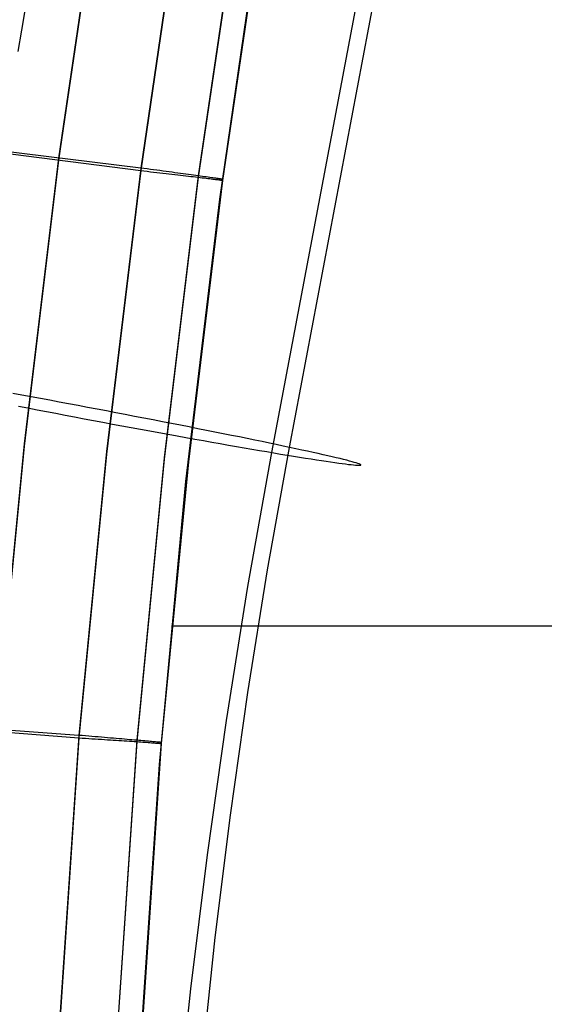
# Model space of a CAD drawing. Header units: millimetres. Extents: x 119 to 175.9, y -203.1 to -153.8.
# Tile 63 of 256: x 127.3 to 129.2, y -183.6 to -180.1. Entities that reach past the tile are written whole.
import ezdxf

# ---------------------------------------------------------------- set-up
doc = ezdxf.new("R2010")
doc.units = ezdxf.units.MM
doc.header["$MEASUREMENT"] = 0
doc.layers.add('Layer 01', color=5, linetype='Continuous', true_color=0x0000ff)

msp = doc.modelspace()

# ---------------------------------------------------------------- linework, layer by layer
at = {"layer": 'Layer 01'}
for p, q in [((128.2564, -181.5946, 30.4892), (129.0748, -177.2547, 30.583)), ((128.1942, -181.6129, 31.8788), (129.0127, -177.273, 31.9726)), ((127.5862, -179.5686, 31.3315), (127.4374, -180.5771, 31.3328)), ((127.5865, -179.5606, 35.2659), (127.4376, -180.5691, 35.2672)), ((127.8767, -179.6036, 35.2658), (127.7288, -180.6045, 35.267)), ((127.8765, -179.6126, 31.3315), (127.7287, -180.6135, 31.3328)), ((128.0797, -179.6367, 35.1577), (127.9327, -180.6323, 35.159)), ((128.0801, -179.6414, 31.4395), (127.933, -180.637, 31.4408)), ((128.1654, -179.651, 34.8965), (128.0186, -180.6442, 34.8978)), ((128.1654, -179.6552, 31.7004), (128.0186, -180.6485, 31.7017)), ((128.0092, -180.7144, 34.9233), (128.1551, -179.717, 34.922)), ((127.3072, -180.1157, 33.937), (127.3201, -180.0395, 33.9176)), ((127.2942, -180.1911, 33.9591), (127.3072, -180.1157, 33.937)), ((127.7288, -180.6045, 35.267), (127.1464, -180.5337, 35.2669)), ((127.1464, -180.5388, 31.3328), (127.7287, -180.6135, 31.3328)), ((127.4374, -180.5771, 31.3328), (127.3152, -181.59, 31.3341)), ((127.4376, -180.5691, 35.2672), (127.3153, -181.582, 35.2685)), ((127.7288, -180.6045, 35.267), (127.6073, -181.6093, 35.2683)), ((127.7287, -180.6135, 31.3328), (127.6074, -181.6183, 31.3341)), ((127.7287, -180.6135, 31.3328), (127.7403, -180.6148, 31.3347)), ((127.7404, -180.6061, 35.2652), (127.7288, -180.6045, 35.267)), ((127.7403, -180.6148, 31.3347), (127.7518, -180.6161, 31.337)), ((127.7519, -180.6076, 35.263), (127.7404, -180.6061, 35.2652)), ((127.7518, -180.6161, 31.337), (127.7632, -180.6174, 31.3396)), ((127.7633, -180.6092, 35.2604), (127.7519, -180.6076, 35.263)), ((127.7747, -180.6107, 35.2574), (127.7633, -180.6092, 35.2604)), ((127.7859, -180.6122, 35.254), (127.7747, -180.6107, 35.2574)), ((127.797, -180.6138, 35.2502), (127.7859, -180.6122, 35.254)), ((127.808, -180.6153, 35.2461), (127.797, -180.6138, 35.2502)), ((127.8188, -180.6167, 35.2415), (127.808, -180.6153, 35.2461)), ((127.8294, -180.6182, 35.2365), (127.8188, -180.6167, 35.2415)), ((127.7632, -180.6174, 31.3396), (127.7745, -180.6187, 31.3427)), ((127.7745, -180.6187, 31.3427), (127.7857, -180.6199, 31.3462)), ((127.7857, -180.6199, 31.3462), (127.7968, -180.6212, 31.35)), ((127.7968, -180.6212, 31.35), (127.8077, -180.6225, 31.3542)), ((127.8077, -180.6225, 31.3542), (127.8185, -180.6237, 31.3588)), ((127.9327, -180.6323, 35.159), (127.8119, -181.6314, 35.1603)), ((127.933, -180.637, 31.4408), (127.8122, -181.636, 31.4421)), ((127.8185, -180.6237, 31.3588), (127.8291, -180.6249, 31.3638)), ((127.8291, -180.6249, 31.3638), (127.8396, -180.6261, 31.3691)), ((127.8399, -180.6196, 35.2312), (127.8294, -180.6182, 35.2365)), ((127.8396, -180.6261, 31.3691), (127.8498, -180.6273, 31.3748)), ((127.8502, -180.621, 35.2256), (127.8399, -180.6196, 35.2312)), ((127.8498, -180.6273, 31.3748), (127.8599, -180.6285, 31.3809)), ((127.8603, -180.6224, 35.2195), (127.8502, -180.621, 35.2256)), ((127.8599, -180.6285, 31.3809), (127.8697, -180.6296, 31.3873)), ((127.8701, -180.6237, 35.2131), (127.8603, -180.6224, 35.2195)), ((127.8697, -180.6296, 31.3873), (127.8793, -180.6307, 31.394)), ((127.8798, -180.625, 35.2064), (127.8701, -180.6237, 35.2131)), ((127.8793, -180.6307, 31.394), (127.8887, -180.6318, 31.4011)), ((127.8892, -180.6263, 35.1993), (127.8798, -180.625, 35.2064)), ((127.8887, -180.6318, 31.4011), (127.8978, -180.6329, 31.4085)), ((127.8983, -180.6276, 35.192), (127.8892, -180.6263, 35.1993)), ((127.8978, -180.6329, 31.4085), (127.9067, -180.634, 31.4162)), ((128.0186, -180.6442, 34.8978), (127.8981, -181.6409, 34.8991)), ((128.0186, -180.6485, 31.7017), (127.8981, -181.6452, 31.703)), ((127.9072, -180.6288, 35.1843), (127.8983, -180.6276, 35.192)), ((127.9067, -180.634, 31.4162), (127.9153, -180.635, 31.4242)), ((127.9158, -180.63, 35.1762), (127.9072, -180.6288, 35.1843)), ((127.9153, -180.635, 31.4242), (127.9236, -180.636, 31.4325)), ((127.9242, -180.6311, 35.1679), (127.9158, -180.63, 35.1762)), ((127.9236, -180.636, 31.4325), (127.9317, -180.6369, 31.4411)), ((127.9322, -180.6322, 35.1593), (127.9242, -180.6311, 35.1679)), ((127.9317, -180.6369, 31.4411), (127.9394, -180.6379, 31.4499)), ((127.94, -180.6333, 35.1505), (127.9322, -180.6322, 35.1593)), ((127.9394, -180.6379, 31.4499), (127.9468, -180.6388, 31.459)), ((127.9474, -180.6343, 35.1413), (127.94, -180.6333, 35.1505)), ((127.9468, -180.6388, 31.459), (127.9539, -180.6396, 31.4684)), ((127.9545, -180.6353, 35.1319), (127.9474, -180.6343, 35.1413)), ((127.9539, -180.6396, 31.4684), (127.9607, -180.6404, 31.478)), ((127.9613, -180.6362, 35.1223), (127.9545, -180.6353, 35.1319)), ((127.9607, -180.6404, 31.478), (127.9671, -180.6412, 31.4879)), ((127.9678, -180.6371, 35.1124), (127.9613, -180.6362, 35.1223)), ((127.9671, -180.6412, 31.4879), (127.9733, -180.642, 31.4979)), ((127.9739, -180.6379, 35.1023), (127.9678, -180.6371, 35.1124)), ((127.9733, -180.642, 31.4979), (127.979, -180.6427, 31.5082)), ((127.9796, -180.6387, 35.092), (127.9739, -180.6379, 35.1023)), ((127.979, -180.6427, 31.5082), (127.9844, -180.6434, 31.5186)), ((127.985, -180.6395, 35.0815), (127.9796, -180.6387, 35.092)), ((127.9844, -180.6434, 31.5186), (127.9894, -180.644, 31.5293)), ((127.99, -180.6402, 35.0708), (127.985, -180.6395, 35.0815)), ((127.9894, -180.644, 31.5293), (127.9941, -180.6446, 31.5401)), ((127.9947, -180.6408, 35.06), (127.99, -180.6402, 35.0708)), ((127.9941, -180.6446, 31.5401), (127.9984, -180.6452, 31.5511)), ((127.999, -180.6414, 35.049), (127.9947, -180.6408, 35.06)), ((127.9984, -180.6452, 31.5511), (128.0023, -180.6457, 31.5622)), ((128.0029, -180.6419, 35.0378), (127.999, -180.6414, 35.049)), ((128.0023, -180.6457, 31.5622), (128.0059, -180.6462, 31.5734)), ((128.0064, -180.6424, 35.0265), (128.0029, -180.6419, 35.0378)), ((128.0059, -180.6462, 31.5734), (128.009, -180.6466, 31.5848)), ((128.0095, -180.6429, 35.0151), (128.0064, -180.6424, 35.0265)), ((128.009, -180.6466, 31.5848), (128.0118, -180.647, 31.5962)), ((128.0122, -180.6432, 35.0036), (128.0095, -180.6429, 35.0151)), ((128.0118, -180.647, 31.5962), (128.0141, -180.6473, 31.6078)), ((128.0146, -180.6436, 34.992), (128.0122, -180.6432, 35.0036)), ((128.0141, -180.6473, 31.6078), (128.0161, -180.6476, 31.6194)), ((128.0165, -180.6439, 34.9804), (128.0146, -180.6436, 34.992)), ((128.0161, -180.6476, 31.6194), (128.0177, -180.6479, 31.6311)), ((128.018, -180.6441, 34.9686), (128.0165, -180.6439, 34.9804)), ((128.0177, -180.6479, 31.6311), (128.0188, -180.6481, 31.6428)), ((128.0191, -180.6442, 34.9569), (128.018, -180.6441, 34.9686)), ((128.0186, -180.6485, 31.7017), (128.0186, -180.6442, 34.8978)), ((128.0186, -180.6442, 34.8978), (128.0196, -180.6444, 34.9096)), ((128.0195, -180.6485, 31.6899), (128.0186, -180.6485, 31.7017)), ((128.0188, -180.6481, 31.6428), (128.0196, -180.6483, 31.6546)), ((128.0199, -180.6444, 34.9451), (128.0191, -180.6442, 34.9569)), ((128.0199, -180.6485, 31.6781), (128.0195, -180.6485, 31.6899)), ((128.0196, -180.6444, 34.9096), (128.0201, -180.6444, 34.9214)), ((128.0196, -180.6483, 31.6546), (128.02, -180.6484, 31.6663)), ((128.0202, -180.6444, 34.9332), (128.0199, -180.6444, 34.9451)), ((128.02, -180.6484, 31.6663), (128.0199, -180.6485, 31.6781)), ((128.0201, -180.6444, 34.9214), (128.0202, -180.6444, 34.9332)), ((127.8893, -181.7152, 34.9246), (128.0092, -180.7144, 34.9233)), ((127.3079, -181.4095, 30.2021), (127.2755, -181.4036, 30.2111)), ((127.3405, -181.4155, 30.1943), (127.3079, -181.4095, 30.2021)), ((127.3735, -181.4216, 30.1876), (127.3405, -181.4155, 30.1943)), ((127.2958, -181.4484, 32.107), (127.3284, -181.4547, 32.115)), ((127.4066, -181.4277, 30.1821), (127.3735, -181.4216, 30.1876)), ((127.4399, -181.4339, 30.1777), (127.4066, -181.4277, 30.1821)), ((127.4733, -181.4401, 30.1746), (127.4399, -181.4339, 30.1777)), ((127.5068, -181.4464, 30.1726), (127.4733, -181.4401, 30.1746)), ((127.5404, -181.4527, 30.1718), (127.5068, -181.4464, 30.1726)), ((127.5739, -181.459, 30.1722), (127.5404, -181.4527, 30.1718)), ((127.3284, -181.4547, 32.115), (127.3612, -181.461, 32.1219)), ((127.3612, -181.461, 32.1219), (127.3943, -181.4674, 32.1276)), ((127.3943, -181.4674, 32.1276), (127.4275, -181.4737, 32.1321)), ((127.4275, -181.4737, 32.1321), (127.4609, -181.4801, 32.1354)), ((127.4609, -181.4801, 32.1354), (127.4944, -181.4865, 32.1376)), ((127.4944, -181.4865, 32.1376), (127.5279, -181.4928, 32.1386)), ((127.6074, -181.4654, 30.1737), (127.5739, -181.459, 30.1722)), ((127.6409, -181.4717, 30.1765), (127.6074, -181.4654, 30.1737)), ((127.6742, -181.4781, 30.1804), (127.6409, -181.4717, 30.1765)), ((127.7073, -181.4845, 30.1855), (127.6742, -181.4781, 30.1804)), ((127.7403, -181.4908, 30.1918), (127.7073, -181.4845, 30.1855)), ((127.5279, -181.4928, 32.1386), (127.5615, -181.4991, 32.1383)), ((127.5615, -181.4991, 32.1383), (127.595, -181.5054, 32.137)), ((127.595, -181.5054, 32.137), (127.6285, -181.5117, 32.1344)), ((127.6285, -181.5117, 32.1344), (127.6618, -181.5179, 32.1306)), ((127.6618, -181.5179, 32.1306), (127.695, -181.5241, 32.1257)), ((127.695, -181.5241, 32.1257), (127.7281, -181.5302, 32.1196)), ((127.773, -181.4972, 30.1992), (127.7403, -181.4908, 30.1918)), ((127.8055, -181.5035, 30.2078), (127.773, -181.4972, 30.1992)), ((127.8376, -181.5097, 30.2175), (127.8055, -181.5035, 30.2078)), ((127.8694, -181.516, 30.2283), (127.8376, -181.5097, 30.2175)), ((127.9007, -181.5221, 30.2403), (127.8694, -181.516, 30.2283)), ((127.9317, -181.5282, 30.2534), (127.9007, -181.5221, 30.2403)), ((127.7281, -181.5302, 32.1196), (127.7609, -181.5362, 32.1123)), ((127.7609, -181.5362, 32.1123), (127.7934, -181.5421, 32.1039)), ((127.7934, -181.5421, 32.1039), (127.8257, -181.548, 32.0943)), ((127.8257, -181.548, 32.0943), (127.8576, -181.5538, 32.0836)), ((127.8576, -181.5538, 32.0836), (127.8891, -181.5595, 32.0718)), ((127.9622, -181.5343, 30.2675), (127.9317, -181.5282, 30.2534)), ((127.9921, -181.5403, 30.2828), (127.9622, -181.5343, 30.2675)), ((128.0216, -181.5462, 30.2991), (127.9921, -181.5403, 30.2828)), ((128.0504, -181.552, 30.3164), (128.0216, -181.5462, 30.2991)), ((128.0786, -181.5577, 30.3347), (128.0504, -181.552, 30.3164)), ((128.1062, -181.5633, 30.354), (128.0786, -181.5577, 30.3347)), ((127.3153, -181.582, 35.2685), (127.2172, -182.5945, 35.2698)), ((127.3152, -181.59, 31.3341), (127.2172, -182.6025, 31.3354)), ((127.8891, -181.5595, 32.0718), (127.9202, -181.5651, 32.0589)), ((127.9202, -181.5651, 32.0589), (127.9509, -181.5706, 32.0449)), ((127.9509, -181.5706, 32.0449), (127.9811, -181.5759, 32.0298)), ((127.9811, -181.5759, 32.0298), (128.0107, -181.5812, 32.0137)), ((128.0107, -181.5812, 32.0137), (128.0398, -181.5863, 31.9965)), ((128.0398, -181.5863, 31.9965), (128.0682, -181.5913, 31.9783)), ((128.0682, -181.5913, 31.9783), (128.0961, -181.5961, 31.9592)), ((128.1331, -181.5688, 30.3743), (128.1062, -181.5633, 30.354)), ((128.1594, -181.5742, 30.3955), (128.1331, -181.5688, 30.3743)), ((128.1848, -181.5795, 30.4176), (128.1594, -181.5742, 30.3955)), ((128.2095, -181.5847, 30.4406), (128.1848, -181.5795, 30.4176)), ((128.2334, -181.5897, 30.4645), (128.2095, -181.5847, 30.4406)), ((128.2564, -181.5946, 30.4892), (128.2334, -181.5897, 30.4645)), ((127.6073, -181.6093, 35.2683), (127.5098, -182.6151, 35.2696)), ((127.6074, -181.6183, 31.3341), (127.51, -182.6241, 31.3354)), ((128.0961, -181.5961, 31.9592), (128.1232, -181.6008, 31.939)), ((128.1091, -182.0875, 31.8616), (128.1942, -181.6129, 31.8788)), ((128.1232, -181.6008, 31.939), (128.1497, -181.6053, 31.9179)), ((128.1497, -181.6053, 31.9179), (128.1754, -181.6097, 31.8959)), ((128.1754, -181.6097, 31.8959), (128.2004, -181.6139, 31.873)), ((128.1786, -182.0283, 30.4735), (128.2564, -181.5946, 30.4892)), ((128.2004, -181.6139, 31.873), (128.2246, -181.618, 31.8493)), ((128.2246, -181.618, 31.8493), (128.248, -181.6218, 31.8247)), ((128.248, -181.6218, 31.8247), (128.2705, -181.6255, 31.7993)), ((128.2786, -181.5993, 30.5148), (128.2564, -181.5946, 30.4892)), ((128.2705, -181.6255, 31.7993), (128.2921, -181.629, 31.7731)), ((128.2999, -181.6039, 30.541), (128.2786, -181.5993, 30.5148)), ((128.3203, -181.6083, 30.5681), (128.2999, -181.6039, 30.541)), ((128.3398, -181.6126, 30.5958), (128.3203, -181.6083, 30.5681)), ((128.3582, -181.6167, 30.6242), (128.3398, -181.6126, 30.5958)), ((128.3758, -181.6206, 30.6533), (128.3582, -181.6167, 30.6242)), ((128.3923, -181.6244, 30.6829), (128.3758, -181.6206, 30.6533)), ((128.4077, -181.628, 30.7131), (128.3923, -181.6244, 30.6829)), ((128.4222, -181.6313, 30.7439), (128.4077, -181.628, 30.7131)), ((127.8119, -181.6314, 35.1603), (127.7148, -182.6326, 35.1616)), ((127.8122, -181.636, 31.4421), (127.7151, -182.6372, 31.4434)), ((127.8981, -181.6409, 34.8991), (127.8013, -182.6402, 34.9004)), ((127.8981, -181.6452, 31.703), (127.8013, -182.6444, 31.7042)), ((128.2921, -181.629, 31.7731), (128.3128, -181.6324, 31.7462)), ((128.3128, -181.6324, 31.7462), (128.3326, -181.6355, 31.7185)), ((128.3326, -181.6355, 31.7185), (128.3515, -181.6384, 31.6902)), ((128.3515, -181.6384, 31.6902), (128.3694, -181.6412, 31.6612)), ((128.3694, -181.6412, 31.6612), (128.3862, -181.6437, 31.6317)), ((128.3862, -181.6437, 31.6317), (128.4021, -181.6461, 31.6015)), ((128.4021, -181.6461, 31.6015), (128.4169, -181.6482, 31.5708)), ((128.4169, -181.6482, 31.5708), (128.4307, -181.6501, 31.5397)), ((128.4356, -181.6345, 30.7752), (128.4222, -181.6313, 30.7439)), ((128.4307, -181.6501, 31.5397), (128.4434, -181.6518, 31.508)), ((128.4479, -181.6375, 30.8069), (128.4356, -181.6345, 30.7752)), ((128.4434, -181.6518, 31.508), (128.455, -181.6533, 31.4759)), ((128.4591, -181.6403, 30.839), (128.4479, -181.6375, 30.8069)), ((128.455, -181.6533, 31.4759), (128.4656, -181.6546, 31.4435)), ((128.4692, -181.643, 30.8715), (128.4591, -181.6403, 30.839)), ((128.4656, -181.6546, 31.4435), (128.475, -181.6557, 31.4107)), ((128.4782, -181.6454, 30.9044), (128.4692, -181.643, 30.8715)), ((128.475, -181.6557, 31.4107), (128.4832, -181.6565, 31.3776)), ((128.486, -181.6476, 30.9375), (128.4782, -181.6454, 30.9044)), ((128.4832, -181.6565, 31.3776), (128.4904, -181.6572, 31.3442)), ((128.4928, -181.6496, 30.9709), (128.486, -181.6476, 30.9375)), ((128.4904, -181.6572, 31.3442), (128.4964, -181.6576, 31.3106)), ((128.4983, -181.6513, 31.0046), (128.4928, -181.6496, 30.9709)), ((128.4964, -181.6576, 31.3106), (128.5013, -181.6578, 31.2768)), ((128.5028, -181.6529, 31.0384), (128.4983, -181.6513, 31.0046)), ((128.5013, -181.6578, 31.2768), (128.505, -181.6577, 31.2428)), ((128.506, -181.6542, 31.0723), (128.5028, -181.6529, 31.0384)), ((128.505, -181.6577, 31.2428), (128.5075, -181.6575, 31.2088)), ((128.5082, -181.6554, 31.1064), (128.506, -181.6542, 31.0723)), ((128.5075, -181.6575, 31.2088), (128.5089, -181.657, 31.1747)), ((128.5091, -181.6563, 31.1405), (128.5082, -181.6554, 31.1064)), ((128.5089, -181.657, 31.1747), (128.5091, -181.6563, 31.1405)), ((127.7954, -182.7188, 34.9259), (127.8893, -181.7152, 34.9246)), ((128.1088, -182.4628, 30.4448), (128.1786, -182.0283, 30.4735)), ((128.0327, -182.5629, 31.8302), (128.1091, -182.0875, 31.8616)), ((167.1163, -182.228, 34.9252), (127.838, -182.228, 34.9252)), ((128.0469, -182.8974, 30.4034), (128.1088, -182.4628, 30.4448)), ((127.965, -183.0385, 31.7849), (128.0327, -182.5629, 31.8302)), ((127.5098, -182.6151, 35.2696), (126.9246, -182.5739, 35.2695)), ((126.9246, -182.579, 31.3354), (127.51, -182.6241, 31.3354)), ((127.5098, -182.6151, 35.2696), (127.3034, -185.6771, 35.2736)), ((127.51, -182.6241, 31.3354), (127.3037, -185.686, 31.3393)), ((127.7148, -182.6326, 35.1616), (127.5088, -185.6884, 35.1655)), ((127.7151, -182.6372, 31.4434), (127.5091, -185.693, 31.4473)), ((127.5215, -182.6161, 35.2678), (127.5098, -182.6151, 35.2696)), ((127.51, -182.6241, 31.3354), (127.5216, -182.6248, 31.3373)), ((127.5331, -182.6171, 35.2656), (127.5215, -182.6161, 35.2678)), ((127.5216, -182.6248, 31.3373), (127.5331, -182.6255, 31.3395)), ((127.5446, -182.6181, 35.263), (127.5331, -182.6171, 35.2656)), ((127.5331, -182.6255, 31.3395), (127.5446, -182.6263, 31.3422)), ((127.556, -182.619, 35.26), (127.5446, -182.6181, 35.263)), ((127.5446, -182.6263, 31.3422), (127.5559, -182.627, 31.3453)), ((127.5559, -182.627, 31.3453), (127.5672, -182.6277, 31.3487)), ((127.5672, -182.62, 35.2566), (127.556, -182.619, 35.26)), ((127.5784, -182.6209, 35.2528), (127.5672, -182.62, 35.2566)), ((127.5672, -182.6277, 31.3487), (127.5783, -182.6284, 31.3526)), ((127.5783, -182.6284, 31.3526), (127.5893, -182.6291, 31.3568)), ((127.5894, -182.6219, 35.2486), (127.5784, -182.6209, 35.2528)), ((127.5893, -182.6291, 31.3568), (127.6001, -182.6298, 31.3614)), ((127.6003, -182.6228, 35.2441), (127.5894, -182.6219, 35.2486)), ((127.8013, -182.6402, 34.9004), (127.5954, -185.6934, 34.9043)), ((127.6001, -182.6298, 31.3614), (127.6108, -182.6305, 31.3664)), ((127.611, -182.6237, 35.2391), (127.6003, -182.6228, 35.2441)), ((127.6108, -182.6305, 31.3664), (127.6213, -182.6311, 31.3717)), ((127.6215, -182.6246, 35.2338), (127.611, -182.6237, 35.2391)), ((127.6213, -182.6311, 31.3717), (127.6316, -182.6318, 31.3774)), ((127.6319, -182.6255, 35.2281), (127.6215, -182.6246, 35.2338)), ((127.6316, -182.6318, 31.3774), (127.6417, -182.6325, 31.3835)), ((127.642, -182.6264, 35.2221), (127.6319, -182.6255, 35.2281)), ((127.6417, -182.6325, 31.3835), (127.6516, -182.6331, 31.3899)), ((127.6519, -182.6272, 35.2157), (127.642, -182.6264, 35.2221)), ((127.6516, -182.6331, 31.3899), (127.6612, -182.6338, 31.3966)), ((127.6616, -182.628, 35.209), (127.6519, -182.6272, 35.2157)), ((127.6612, -182.6338, 31.3966), (127.6707, -182.6344, 31.4037)), ((127.6711, -182.6288, 35.2019), (127.6616, -182.628, 35.209)), ((127.6707, -182.6344, 31.4037), (127.6798, -182.635, 31.4111)), ((127.6803, -182.6296, 35.1945), (127.6711, -182.6288, 35.2019)), ((127.6798, -182.635, 31.4111), (127.6887, -182.6356, 31.4187)), ((127.6892, -182.6304, 35.1868), (127.6803, -182.6296, 35.1945)), ((127.6887, -182.6356, 31.4187), (127.6974, -182.6362, 31.4268)), ((127.6979, -182.6311, 35.1788), (127.6892, -182.6304, 35.1868)), ((127.6974, -182.6362, 31.4268), (127.7057, -182.6367, 31.435)), ((127.7063, -182.6318, 35.1705), (127.6979, -182.6311, 35.1788)), ((127.7057, -182.6367, 31.435), (127.7138, -182.6373, 31.4436)), ((127.7144, -182.6325, 35.1619), (127.7063, -182.6318, 35.1705)), ((127.7138, -182.6373, 31.4436), (127.7216, -182.6378, 31.4525)), ((127.7222, -182.6332, 35.153), (127.7144, -182.6325, 35.1619)), ((127.7216, -182.6378, 31.4525), (127.729, -182.6383, 31.4616)), ((127.7296, -182.6338, 35.1439), (127.7222, -182.6332, 35.153)), ((127.729, -182.6383, 31.4616), (127.7362, -182.6388, 31.471)), ((127.7368, -182.6345, 35.1345), (127.7296, -182.6338, 35.1439)), ((127.7362, -182.6388, 31.471), (127.743, -182.6393, 31.4806)), ((127.7436, -182.635, 35.1249), (127.7368, -182.6345, 35.1345)), ((127.743, -182.6393, 31.4806), (127.7495, -182.6398, 31.4904)), ((127.7501, -182.6356, 35.115), (127.7436, -182.635, 35.1249)), ((127.7495, -182.6398, 31.4904), (127.7556, -182.6402, 31.5005)), ((127.7562, -182.6361, 35.1049), (127.7501, -182.6356, 35.115)), ((127.7556, -182.6402, 31.5005), (127.7614, -182.6407, 31.5107)), ((127.762, -182.6366, 35.0946), (127.7562, -182.6361, 35.1049)), ((127.7614, -182.6407, 31.5107), (127.7668, -182.6411, 31.5212)), ((127.7675, -182.6371, 35.0841), (127.762, -182.6366, 35.0946)), ((127.7725, -182.6376, 35.0734), (127.7675, -182.6371, 35.0841)), ((127.7772, -182.638, 35.0625), (127.7725, -182.6376, 35.0734)), ((127.7815, -182.6383, 35.0515), (127.7772, -182.638, 35.0625)), ((127.7854, -182.6387, 35.0404), (127.7815, -182.6383, 35.0515)), ((127.789, -182.639, 35.0291), (127.7854, -182.6387, 35.0404)), ((127.7921, -182.6393, 35.0177), (127.789, -182.639, 35.0291)), ((127.7948, -182.6395, 35.0062), (127.7921, -182.6393, 35.0177)), ((127.7972, -182.6397, 34.9946), (127.7948, -182.6395, 35.0062)), ((127.7991, -182.6399, 34.9829), (127.7972, -182.6397, 34.9946)), ((127.8007, -182.6401, 34.9712), (127.7991, -182.6399, 34.9829)), ((127.8018, -182.6402, 34.9594), (127.8007, -182.6401, 34.9712)), ((127.8013, -182.6444, 31.7042), (127.8013, -182.6402, 34.9004)), ((127.8013, -182.6402, 34.9004), (127.8022, -182.6403, 34.9122)), ((127.8025, -182.6402, 34.9476), (127.8018, -182.6402, 34.9594)), ((127.8022, -182.6403, 34.9122), (127.8027, -182.6403, 34.924)), ((127.8028, -182.6403, 34.9358), (127.8025, -182.6402, 34.9476)), ((127.8027, -182.6403, 34.924), (127.8028, -182.6403, 34.9358)), ((127.8013, -182.6444, 31.7042), (127.5954, -185.6976, 31.7082)), ((127.7668, -182.6411, 31.5212), (127.7719, -182.6415, 31.5318)), ((127.7719, -182.6415, 31.5318), (127.7766, -182.6418, 31.5427)), ((127.7766, -182.6418, 31.5427), (127.7809, -182.6422, 31.5536)), ((127.7809, -182.6422, 31.5536), (127.7849, -182.6425, 31.5647)), ((127.7849, -182.6425, 31.5647), (127.7884, -182.6428, 31.576)), ((127.7884, -182.6428, 31.576), (127.7916, -182.643, 31.5873)), ((127.7916, -182.643, 31.5873), (127.7944, -182.6433, 31.5988)), ((127.7944, -182.6433, 31.5988), (127.7967, -182.6435, 31.6103)), ((127.7967, -182.6435, 31.6103), (127.7987, -182.6437, 31.6219)), ((127.7987, -182.6437, 31.6219), (127.8003, -182.6439, 31.6336)), ((127.8003, -182.6439, 31.6336), (127.8015, -182.644, 31.6454)), ((127.8021, -182.6444, 31.6925), (127.8013, -182.6444, 31.7042)), ((127.8015, -182.644, 31.6454), (127.8022, -182.6442, 31.6571)), ((127.8026, -182.6444, 31.6807), (127.8021, -182.6444, 31.6925)), ((127.8022, -182.6442, 31.6571), (127.8026, -182.6443, 31.6689)), ((127.8026, -182.6443, 31.6689), (127.8026, -182.6444, 31.6807)), ((127.5911, -185.7684, 34.9298), (127.7954, -182.7188, 34.9259)), ((127.9931, -183.3317, 30.3492), (128.0469, -182.8974, 30.4034)), ((127.9061, -183.5138, 31.7256), (127.965, -183.0385, 31.7849)), ((127.9474, -183.7652, 30.2824), (127.9931, -183.3317, 30.3492)), ((127.8561, -183.9881, 31.6524), (127.9061, -183.5138, 31.7256))]:
    msp.add_line(p, q, dxfattribs=at)

doc.saveas('drawing.dxf')
